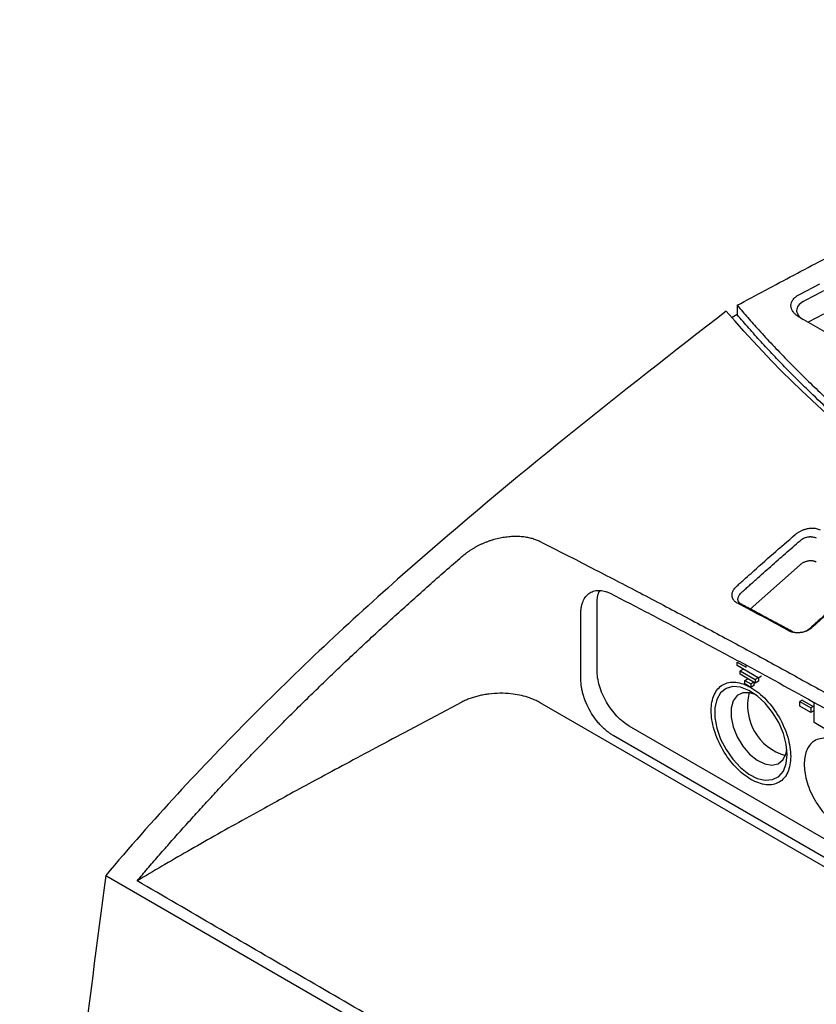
# Model space of a CAD drawing. Extents: x 95 to 1076, y 69 to 794.
# Tile 55 of 62: x 869 to 939, y 273 to 359. Entities that reach past the tile are written whole.
import ezdxf

# ---------------------------------------------------------------- set-up
doc = ezdxf.new("R2010")
doc.units = 0
doc.layers.get('0').update_dxf_attribs({"linetype": 'CONTINUOUS'})

msp = doc.modelspace()

# ---------------------------------------------------------------- linework, layer by layer
at = {"color": 7, "linetype": 'CONTINUOUS'}
for p, q in [((937.69, 334.913), (939.469, 335.857)), ((932.227, 333.96), (932.227, 333.143)), ((932.227, 333.143), (931.783, 332.904)), ((952.592, 324.317), (937.669, 332.932)), ((939.807, 333.193), (938.457, 332.477)), ((937.75, 311.241), (933.376, 307.362)), ((919.951, 302.006), (919.951, 307.79)), ((918.537, 301.19), (918.537, 306.974)), ((936.766, 305.454), (937.114, 305.351)), ((937.238, 305.3), (937.114, 305.351)), ((938.528, 305.595), (938.273, 305.409)), ((938.781, 305.736), (938.528, 305.595)), ((932.226, 302.412), (932.226, 302.719)), ((932.226, 302.719), (933.022, 302.259)), ((934.082, 301.341), (932.226, 302.412)), ((932.491, 301.953), (932.756, 302.106)), ((932.491, 301.953), (933.817, 301.188)), ((932.491, 301.647), (932.491, 301.953)), ((933.022, 302.259), (933.022, 302.424)), ((933.817, 300.882), (932.491, 301.647)), ((932.889, 301.111), (933.154, 301.264)), ((932.889, 301.111), (933.419, 300.805)), ((932.889, 300.805), (932.889, 301.111)), ((933.684, 300.958), (933.419, 300.805)), ((933.702, 300.968), (933.702, 300.662)), ((934.082, 301.341), (933.817, 301.188)), ((933.817, 301.188), (933.817, 300.882)), ((934.1, 301.045), (933.817, 300.882)), ((934.082, 301.341), (934.365, 301.504)), ((934.1, 301.351), (934.1, 301.045)), ((933.419, 300.499), (932.889, 300.805)), ((933.419, 300.805), (933.419, 300.499)), ((933.702, 300.662), (933.419, 300.499)), ((937.921, 299.373), (937.709, 299.251)), ((937.709, 299.251), (938.67, 298.696)), ((937.709, 298.843), (937.709, 299.251)), ((937.921, 299.373), (938.882, 298.819)), ((908.105, 299.209), (903.482, 296.754)), ((977.611, 262.99), (914.959, 299.158)), ((938.67, 298.288), (937.709, 298.843)), ((938.882, 298.819), (938.67, 298.696)), ((938.67, 298.696), (938.67, 298.288)), ((938.882, 298.411), (938.67, 298.288)), ((938.969, 297.417), (938.969, 299.106)), ((977.764, 265.365), (922.779, 297.107)), ((939.924, 296.866), (938.969, 297.417)), ((976.35, 264.548), (921.365, 296.291)), ((876.902, 284.033), (911.454, 264.087))]:
    msp.add_line(p, q, dxfattribs=at)
at = {"color": 7, "linetype": 'CONTINUOUS', "flags": 128}
for points in [[(936.619, 294.627), (936.533, 295.524), (936.28, 296.471), (935.875, 297.418), (935.337, 298.314), (934.697, 299.11), (933.99, 299.763), (933.252, 300.239), (932.524, 300.511), (931.846, 300.564), (931.253, 300.397), (930.778, 300.018), (930.447, 299.447), (930.276, 298.715), (930.276, 297.862), (930.447, 296.933), (930.778, 295.979), (931.253, 295.052), (931.846, 294.2), (932.524, 293.471), (933.252, 292.902), (933.99, 292.526), (934.697, 292.362), (935.337, 292.419), (935.875, 292.695), (936.28, 293.173), (936.533, 293.829), (936.619, 294.627)], [(933.838, 299.877), (933.317, 300.035), (932.72, 300.023), (932.229, 299.777), (931.88, 299.315), (931.698, 298.672), (931.698, 297.896), (931.88, 297.043), (932.229, 296.178), (932.72, 295.365), (933.317, 294.663), (933.976, 294.125), (934.646, 293.791), (935.28, 293.685), (935.829, 293.816), (936.253, 294.173), (936.521, 294.731), (936.594, 295.104)]]:
    msp.add_lwpolyline(points, dxfattribs=at)
at = {"color": 7, "linetype": 'CONTINUOUS'}
msp.add_arc((937.723, 298.938), 4.587, 166.06405, 253.93058, dxfattribs=at)
for points, knots in [([(932.227, 333.96), (933.054, 334.403), (934.707, 335.288), (937.195, 336.611), (939.69, 337.93), (942.193, 339.245), (945.715, 341.079), (950.783, 343.682), (955.779, 346.179), (959.664, 348.075), (961.886, 349.146), (964.151, 350.225), (966.459, 351.309), (968.813, 352.399), (971.213, 353.493), (973.66, 354.59), (976.156, 355.688), (978.702, 356.787), (981.298, 357.887), (983.058, 358.611), (983.943, 358.975)], [0, 0, 0, 0, 0.050191, 0.100381, 0.15057, 0.200756, 0.250941, 0.361595, 0.5025, 0.544799, 0.587685, 0.63116, 0.675224, 0.719874, 0.765109, 0.810927, 0.857325, 0.904304, 0.951862, 1, 1, 1, 1]), ([(937.669, 332.932), (937.631, 332.955), (937.555, 333.001), (937.451, 333.074), (937.355, 333.15), (937.269, 333.23), (937.192, 333.313), (937.08, 333.455), (936.969, 333.663), (936.925, 333.94), (936.976, 334.214), (937.108, 334.446), (937.281, 334.634), (937.464, 334.783), (937.614, 334.869), (937.69, 334.913)], [0, 0, 0, 0, 0.041975, 0.083593, 0.125039, 0.166498, 0.208155, 0.250195, 0.374973, 0.500038, 0.624817, 0.749875, 0.833338, 0.916236, 1, 1, 1, 1]), ([(932.227, 333.96), (932.381, 333.78), (932.69, 333.42), (933.16, 332.881), (933.635, 332.344), (933.957, 331.987), (934.119, 331.809)], [0, 0, 0, 0, 0.250004, 0.499998, 0.749994, 1, 1, 1, 1]), ([(938.029, 334.293), (938.027, 334.291), (937.834, 334.19), (937.536, 333.947), (937.421, 333.609), (937.448, 333.373), (937.497, 333.231), (937.578, 333.091), (937.693, 332.956), (937.839, 332.828), (937.961, 332.752), (938.023, 332.713)], [0, 0, 0, 0, 0.002995, 0.260044, 0.501246, 0.581276, 0.662543, 0.745047, 0.828791, 0.913775, 1, 1, 1, 1]), ([(931.276, 333.45), (922.161, 326.389), (907.852, 315.155), (889.579, 298.161), (880.997, 288.876), (876.902, 284.033)], [0, 0, 0, 0, 0.5, 0.75, 1, 1, 1, 1]), ([(964.305, 307.335), (964.011, 307.505), (963.424, 307.846), (962.55, 308.362), (961.684, 308.88), (960.824, 309.403), (959.972, 309.928), (959.126, 310.457), (958.287, 310.99), (957.455, 311.525), (956.63, 312.065), (955.812, 312.607), (953.769, 313.983), (950.589, 316.23), (946.433, 319.426), (942.505, 322.72), (939.634, 325.355), (937.675, 327.267), (936.526, 328.426), (935.407, 329.593), (934.316, 330.768), (933.253, 331.951), (932.569, 332.746), (932.227, 333.143)], [0, 0, 0, 0, 0.022455, 0.0449041, 0.0673486, 0.0897898, 0.1122289, 0.1346673, 0.1571062, 0.1795469, 0.2019906, 0.2244387, 0.2468924, 0.3716547, 0.4964271, 0.6220877, 0.7477578, 0.7898083, 0.8318435, 0.8738719, 0.9159018, 0.9579418, 1, 1, 1, 1]), ([(934.119, 331.809), (934.317, 331.591), (934.714, 331.156), (935.32, 330.506), (935.935, 329.859), (936.558, 329.215), (937.19, 328.574), (937.83, 327.935), (938.479, 327.299), (939.136, 326.666), (939.802, 326.036), (940.477, 325.409), (941.16, 324.784), (941.852, 324.162), (942.553, 323.543), (943.262, 322.927), (943.979, 322.313), (944.705, 321.702), (945.44, 321.094), (946.184, 320.489), (946.935, 319.887), (947.943, 319.092), (949.218, 318.111), (950.774, 316.949), (952.36, 315.801), (953.976, 314.667), (955.622, 313.547), (957.298, 312.44), (959.004, 311.347), (960.74, 310.267), (962.504, 309.201), (963.705, 308.502), (964.305, 308.152)], [0, 0, 0, 0, 0.025196, 0.050378, 0.075548, 0.100707, 0.125857, 0.150999, 0.176135, 0.201267, 0.226395, 0.251522, 0.276649, 0.301777, 0.326908, 0.352044, 0.377186, 0.402336, 0.427494, 0.452664, 0.477846, 0.503041, 0.552805, 0.602523, 0.652206, 0.701865, 0.751514, 0.801162, 0.850824, 0.900509, 0.950231, 1, 1, 1, 1]), ([(932.144, 309.317), (932.198, 309.367), (932.306, 309.467), (932.472, 309.615), (932.637, 309.764), (932.961, 310.055), (933.872, 310.872), (935.375, 312.204), (936.669, 313.324), (937.316, 313.883)], [0, 0, 0, 0, 0.03201, 0.063987, 0.095968, 0.12795, 0.252532, 0.626329, 1, 1, 1, 1]), ([(937.316, 313.883), (937.347, 313.909), (937.41, 313.961), (937.511, 314.033), (937.617, 314.1), (937.726, 314.162), (937.839, 314.219), (937.954, 314.27), (938.071, 314.315), (938.191, 314.354), (938.378, 314.405), (938.637, 314.448), (938.921, 314.451), (939.151, 314.42), (939.333, 314.373), (939.439, 314.324), (939.492, 314.299)], [0, 0, 0, 0, 0.05435, 0.108172, 0.161513, 0.214362, 0.266697, 0.318548, 0.369934, 0.420884, 0.47144, 0.606536, 0.740548, 0.826214, 0.912552, 1, 1, 1, 1]), ([(908.105, 311.956), (908.161, 312.004), (908.275, 312.1), (908.455, 312.24), (908.644, 312.378), (908.842, 312.512), (909.048, 312.643), (909.263, 312.769), (909.485, 312.889), (909.715, 313.004), (909.95, 313.113), (910.192, 313.214), (910.438, 313.308), (910.688, 313.393), (910.941, 313.47), (911.196, 313.538), (911.452, 313.596), (911.708, 313.645), (911.963, 313.685), (912.216, 313.714), (912.466, 313.734), (912.712, 313.743), (912.953, 313.743), (913.188, 313.734), (913.417, 313.715), (913.64, 313.688), (913.854, 313.652), (914.061, 313.608), (914.259, 313.556), (914.448, 313.497), (914.628, 313.432), (914.799, 313.361), (914.906, 313.308), (914.959, 313.282)], [0, 0, 0, 0, 0.030122, 0.060783, 0.091954, 0.123602, 0.155694, 0.188188, 0.221044, 0.254217, 0.287659, 0.321322, 0.355157, 0.389111, 0.423136, 0.457182, 0.491199, 0.52514, 0.55896, 0.592615, 0.626065, 0.659271, 0.692198, 0.724812, 0.757082, 0.788981, 0.820484, 0.851565, 0.882206, 0.912385, 0.942087, 0.971297, 1, 1, 1, 1]), ([(914.959, 313.282), (915.722, 312.894), (917.224, 312.13), (919.444, 310.99), (921.6, 309.876), (923.7, 308.783), (925.748, 307.709), (927.753, 306.651), (929.718, 305.606), (931.65, 304.572), (933.554, 303.544), (935.434, 302.522), (937.295, 301.502), (939.142, 300.482), (940.981, 299.459), (942.815, 298.43), (944.649, 297.393), (946.489, 296.345), (948.339, 295.282), (950.205, 294.202), (952.093, 293.101), (954.651, 291.599), (957.87, 289.688), (961.758, 287.344), (965.691, 284.938), (969.717, 282.441), (973.885, 279.822), (978.248, 277.051), (981.226, 275.131), (982.756, 274.144)], [0, 0, 0, 0, 0.0338091, 0.0665596, 0.0983608, 0.1293144, 0.159515, 0.1890517, 0.2180086, 0.2464658, 0.2745002, 0.3021865, 0.329597, 0.3568033, 0.3838761, 0.4108862, 0.4379052, 0.4650059, 0.4922631, 0.5197542, 0.5475604, 0.5757671, 0.6328506, 0.6899426, 0.7477307, 0.8068972, 0.8681467, 0.9322347, 1, 1, 1, 1]), ([(932.588, 308.79), (932.648, 308.842), (932.76, 308.944), (932.926, 309.094), (933.086, 309.238), (933.3, 309.43), (933.567, 309.67), (933.994, 310.053), (934.529, 310.529), (935.386, 311.288), (936.459, 312.229), (937.32, 312.974), (937.75, 313.345)], [2, 2, 2, 2, 2.375601, 2.714627, 3.053646, 3.392659, 4.070671, 4.748665, 6.104614, 7.460535, 10.172397, 12.884469, 12.884469, 12.884469, 12.884469]), ([(937.75, 313.345), (937.79, 313.384), (937.879, 313.464), (938.038, 313.562), (938.225, 313.641), (938.408, 313.684), (938.551, 313.699), (938.645, 313.702), (938.735, 313.7), (938.862, 313.687), (939.017, 313.652), (939.118, 313.61), (939.165, 313.587)], [2, 2, 2, 2, 2.324015, 2.680622, 3.054046, 3.475902, 3.761923, 3.906437, 4.051857, 4.322367, 4.726913, 5.13555, 5.13555, 5.13555, 5.13555]), ([(879.656, 283.559), (879.959, 283.916), (880.571, 284.636), (881.506, 285.717), (882.464, 286.81), (883.445, 287.916), (884.45, 289.033), (885.479, 290.162), (886.531, 291.301), (887.607, 292.451), (888.708, 293.61), (889.832, 294.779), (890.981, 295.958), (892.155, 297.145), (893.352, 298.34), (894.575, 299.544), (895.821, 300.756), (897.092, 301.975), (898.386, 303.201), (899.705, 304.434), (901.048, 305.674), (902.414, 306.92), (903.804, 308.172), (905.217, 309.43), (906.652, 310.695), (907.619, 311.534), (908.105, 311.956)], [0, 0, 0, 0, 0.034473, 0.069575, 0.105303, 0.14166, 0.178643, 0.216253, 0.254489, 0.293351, 0.332838, 0.372949, 0.413684, 0.455042, 0.497021, 0.539624, 0.582849, 0.626699, 0.671172, 0.71627, 0.761993, 0.808342, 0.855317, 0.902918, 0.951146, 1, 1, 1, 1]), ([(939.165, 311.474), (939.141, 311.485), (939.094, 311.509), (939.014, 311.536), (938.926, 311.559), (938.829, 311.574), (938.725, 311.581), (938.617, 311.58), (938.506, 311.571), (938.393, 311.552), (938.283, 311.525), (938.175, 311.491), (938.074, 311.45), (937.98, 311.403), (937.894, 311.352), (937.817, 311.298), (937.772, 311.259), (937.75, 311.241)], [0, 0, 0, 0, 0.059434, 0.12162, 0.186365, 0.253385, 0.322302, 0.392652, 0.463903, 0.535471, 0.606758, 0.677177, 0.746186, 0.813314, 0.878171, 0.940466, 1, 1, 1, 1]), ([(943.69, 310.152), (943.259, 309.782), (942.398, 309.036), (941.325, 308.095), (940.468, 307.335), (939.933, 306.858), (939.505, 306.475), (939.238, 306.235), (939.025, 306.042), (938.865, 305.898), (938.699, 305.748), (938.587, 305.647), (938.528, 305.595)], [2, 2, 2, 2, 4.624566, 7.248922, 8.561093, 9.873294, 10.529416, 11.185556, 11.513634, 11.841718, 12.169808, 12.530898, 12.530898, 12.530898, 12.530898]), ([(943.957, 310.306), (943.633, 310.027), (942.986, 309.468), (942.017, 308.621), (941.049, 307.768), (940.191, 307.004), (939.545, 306.424), (939.112, 306.033), (938.891, 305.835), (938.781, 305.736)], [0, 0, 0, 0, 0.186858, 0.373752, 0.56068, 0.74764, 0.872251, 0.936134, 1, 1, 1, 1]), ([(918.537, 306.974), (918.538, 307.031), (918.539, 307.144), (918.551, 307.308), (918.57, 307.465), (918.597, 307.617), (918.631, 307.762), (918.673, 307.902), (918.768, 308.156), (918.956, 308.486), (919.301, 308.796), (919.723, 308.976), (920.124, 309.005), (920.458, 308.964), (920.706, 308.903), (920.96, 308.814), (921.132, 308.73), (921.218, 308.688)], [0, 0, 0, 0, 0.034655, 0.06907, 0.103339, 0.137557, 0.17182, 0.20622, 0.240853, 0.370383, 0.500027, 0.629557, 0.759201, 0.819596, 0.879522, 0.939488, 1, 1, 1, 1]), ([(919.951, 307.79), (919.963, 308.212), (919.977, 308.69), (920.202, 308.947), (920.228, 308.977)], [0, 0, 0, 0, 0.883914, 1, 1, 1, 1]), ([(932.238, 307.89), (932.21, 307.906), (932.152, 307.939), (932.074, 307.995), (932.003, 308.057), (931.94, 308.125), (931.886, 308.199), (931.842, 308.278), (931.809, 308.362), (931.776, 308.491), (931.771, 308.67), (931.825, 308.873), (931.914, 309.045), (932.015, 309.187), (932.101, 309.274), (932.144, 309.317)], [0, 0, 0, 0, 0.0550883, 0.1105539, 0.1664045, 0.2226968, 0.2795217, 0.3368615, 0.394664, 0.4529151, 0.5904522, 0.7290883, 0.8200779, 0.9105352, 1, 1, 1, 1]), ([(932.588, 307.786), (932.544, 307.809), (932.444, 307.873), (932.348, 307.987), (932.298, 308.122), (932.291, 308.244), (932.316, 308.369), (932.368, 308.5), (932.456, 308.642), (932.542, 308.742), (932.588, 308.79)], [2, 2, 2, 2, 2.374329, 2.925276, 3.289577, 3.696206, 4.033518, 4.370419, 4.812831, 5.24956, 5.24956, 5.24956, 5.24956]), ([(921.218, 308.688), (921.802, 308.385), (922.964, 307.783), (924.699, 306.878), (926.416, 305.976), (928.715, 304.76), (931.584, 303.228), (936.192, 300.734), (941.945, 297.553), (948.847, 293.624), (955.76, 289.577), (961.512, 286.117), (966.131, 283.285), (969.575, 281.148), (973.035, 278.977), (975.336, 277.514), (976.497, 276.776)], [0, 0, 0, 0, 0.03172, 0.063122, 0.094207, 0.124976, 0.187919, 0.24996, 0.375015, 0.500049, 0.624355, 0.749998, 0.812121, 0.875027, 0.936922, 1, 1, 1, 1]), ([(936.766, 305.454), (936.197, 305.762), (935.058, 306.38), (933.734, 307.09), (932.796, 307.594), (932.424, 307.791), (932.238, 307.89)], [0, 0, 0, 0, 0.37738, 0.754114, 0.877103, 1, 1, 1, 1]), ([(937.114, 305.351), (936.754, 305.547), (936.006, 305.952), (935.063, 306.461), (934.285, 306.878), (933.706, 307.189), (933.141, 307.491), (932.77, 307.69), (932.588, 307.786)], [2, 2, 2, 2, 4.54038, 7.270461, 8.654575, 10.023644, 11.356842, 12.639851, 12.639851, 12.639851, 12.639851]), ([(938.781, 305.736), (938.753, 305.713), (938.698, 305.666), (938.606, 305.602), (938.51, 305.543), (938.41, 305.49), (938.306, 305.442), (938.2, 305.399), (938.092, 305.363), (937.982, 305.333), (937.871, 305.309), (937.761, 305.292), (937.651, 305.281), (937.542, 305.277), (937.435, 305.278), (937.33, 305.286), (937.227, 305.3), (937.127, 305.319), (937.03, 305.344), (936.938, 305.375), (936.849, 305.411), (936.794, 305.439), (936.766, 305.454)], [0, 0, 0, 0, 0.051474, 0.102561, 0.153358, 0.203929, 0.254311, 0.304521, 0.354561, 0.404422, 0.454094, 0.503572, 0.552918, 0.602221, 0.651545, 0.700938, 0.75043, 0.800046, 0.8498, 0.899702, 0.949764, 1, 1, 1, 1]), ([(922.779, 297.107), (922.409, 297.321), (922.039, 297.619), (921.355, 298.342), (921.041, 298.765), (920.518, 299.672), (920.308, 300.155), (920.025, 301.109), (919.951, 301.578), (919.951, 302.006)], [0, 0, 0, 0, 0.25, 0.25, 0.5, 0.5, 0.75, 0.75, 1, 1, 1, 1]), ([(921.365, 296.291), (921.322, 296.316), (921.236, 296.367), (921.107, 296.452), (920.978, 296.544), (920.803, 296.678), (920.583, 296.865), (920.319, 297.12), (920.062, 297.404), (919.729, 297.82), (919.351, 298.394), (919.044, 299.008), (918.85, 299.504), (918.733, 299.868), (918.643, 300.224), (918.581, 300.563), (918.544, 300.887), (918.539, 301.089), (918.537, 301.19)], [0, 0, 0, 0, 0.029187, 0.058303, 0.087408, 0.116564, 0.178288, 0.240094, 0.304391, 0.368774, 0.500015, 0.631256, 0.695553, 0.759936, 0.82166, 0.883466, 0.941672, 1, 1, 1, 1]), ([(929.954, 298.474), (929.954, 297.948), (930.045, 297.369), (930.394, 296.195), (930.652, 295.6), (931.297, 294.483), (931.683, 293.962), (932.525, 293.073), (932.981, 292.705), (933.893, 292.179), (934.349, 292.021), (935.191, 291.937), (935.577, 292.012), (936.222, 292.385), (936.48, 292.682), (936.829, 293.453), (936.919, 293.927), (936.919, 294.98), (936.829, 295.558), (936.48, 296.732), (936.222, 297.327), (935.577, 298.444), (935.191, 298.965), (934.349, 299.854), (933.893, 300.222), (932.981, 300.748), (932.525, 300.907), (931.683, 300.99), (931.297, 300.915), (930.652, 300.543), (930.394, 300.246), (930.045, 299.474), (929.954, 299.001), (929.954, 298.474)], [0, 0, 0, 0, 0.0625, 0.0625, 0.125, 0.125, 0.1875, 0.1875, 0.25, 0.25, 0.3125, 0.3125, 0.375, 0.375, 0.4375, 0.4375, 0.5, 0.5, 0.5625, 0.5625, 0.625, 0.625, 0.6875, 0.6875, 0.75, 0.75, 0.8125, 0.8125, 0.875, 0.875, 0.9375, 0.9375, 1, 1, 1, 1]), ([(914.959, 299.158), (914.903, 299.189), (914.792, 299.252), (914.615, 299.34), (914.433, 299.423), (914.244, 299.501), (914.048, 299.573), (913.693, 299.691), (913.155, 299.831), (912.348, 299.956), (911.442, 300.002), (910.641, 299.948), (910.034, 299.857), (909.611, 299.77), (909.206, 299.662), (908.819, 299.532), (908.448, 299.383), (908.22, 299.267), (908.105, 299.209)], [0, 0, 0, 0, 0.030982, 0.061825, 0.092597, 0.123364, 0.154195, 0.185157, 0.286694, 0.388314, 0.517188, 0.646145, 0.70588, 0.764677, 0.823006, 0.88135, 0.940191, 1, 1, 1, 1]), ([(903.482, 296.754), (902.515, 296.24), (900.66, 295.252), (898.002, 293.83), (895.588, 292.531), (893.415, 291.354), (891.198, 290.141), (888.889, 288.863), (886.441, 287.49), (884.091, 286.151), (881.835, 284.847), (880.374, 283.983), (879.656, 283.559)], [0, 0, 0, 0, 0.119532, 0.229299, 0.329302, 0.419542, 0.50002, 0.606757, 0.710118, 0.810107, 0.906733, 1, 1, 1, 1]), ([(938.104, 293.77), (938.104, 293.978), (938.136, 294.394), (938.288, 294.962), (938.564, 295.456), (938.968, 295.828), (939.488, 296.037), (940.095, 296.058), (940.746, 295.893), (941.397, 295.565), (942.008, 295.116), (942.554, 294.591), (943.042, 294.005), (943.486, 293.345), (943.885, 292.593), (944.207, 291.767), (944.419, 290.911), (944.493, 290.081), (944.419, 289.338), (944.207, 288.726), (943.885, 288.272), (943.486, 287.98), (943.042, 287.833), (942.554, 287.811), (942.008, 287.915), (941.397, 288.172), (940.746, 288.596), (940.095, 289.183), (939.488, 289.904), (938.968, 290.713), (938.564, 291.552), (938.288, 292.364), (938.136, 293.109), (938.104, 293.561), (938.104, 293.77)], [0, 0, 0, 0, 0.027061, 0.056453, 0.08793, 0.121051, 0.155189, 0.189592, 0.22347, 0.256104, 0.286925, 0.315559, 0.342087, 0.369941, 0.400065, 0.432149, 0.465686, 0.5, 0.534314, 0.567851, 0.599935, 0.630059, 0.657913, 0.684441, 0.713075, 0.743896, 0.77653, 0.810408, 0.844811, 0.878949, 0.91207, 0.943547, 0.972939, 1, 1, 1, 1]), ([(876.902, 284.033), (876.142, 278.172), (875.202, 270.917), (874.094, 262.363), (873.417, 257.144), (872.734, 251.82), (872.09, 246.327), (870.302, 229.55), (869.107, 206.695), (869.531, 185.425), (869.926, 177.22), (869.963, 176.498)], [0.513586, 0.513586, 0.513586, 0.513586, 0.926805, 1.025179, 1.117143, 1.29466, 1.40043, 1.5062, 2.488953, 3.068348, 3.124296, 3.124296, 3.124296, 3.124296]), ([(914.265, 263.483), (911.953, 264.819), (907.33, 267.492), (900.402, 271.505), (893.48, 275.52), (886.564, 279.537), (881.958, 282.218), (879.656, 283.559)], [0, 0, 0, 0, 0.20004, 0.400068, 0.600076, 0.800056, 1, 1, 1, 1])]:
    msp.add_open_spline(points, degree=3, knots=knots, dxfattribs=at)
for points in [[(939.807, 335.236), (939.214, 334.922), (938.621, 334.607), (938.029, 334.293)], [(963.398, 307.665), (950.284, 315.235), (939.378, 323.992), (931.276, 333.45)]]:
    msp.add_open_spline(points, degree=3, dxfattribs=at)

doc.saveas('drawing.dxf')
